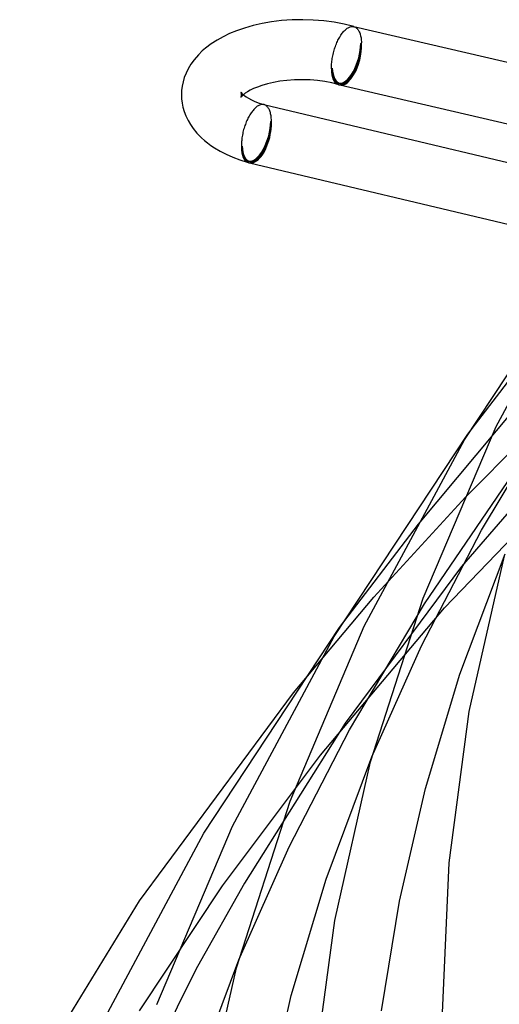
# Model space of a CAD drawing. Header units: millimetres. Extents: x -519 to 519, y -260 to 440.
# Tile 14 of 107: x -472 to -440, y 74 to 139. Entities that reach past the tile are written whole.
import ezdxf

# ---------------------------------------------------------------- set-up
doc = ezdxf.new("R2010")
doc.units = ezdxf.units.MM
doc.layers.add('HIDDEN', color=7, linetype='Continuous')
doc.layers.add('THICK', color=7, linetype='Continuous')

msp = doc.modelspace()

# ---------------------------------------------------------------- linework, layer by layer
at = {"layer": 'HIDDEN'}
for p, q in [((-449.903, 138.885), (-449.9, 138.884)), ((-449.9, 138.884), (-449.896, 138.883)), ((-449.896, 138.883), (-449.893, 138.883)), ((-449.893, 138.883), (-449.889, 138.882)), ((-449.889, 138.882), (-449.886, 138.881)), ((-449.886, 138.881), (-449.883, 138.88)), ((-449.883, 138.88), (-449.841, 138.865)), ((-449.841, 138.865), (-449.801, 138.846)), ((-449.801, 138.846), (-449.762, 138.822)), ((-449.762, 138.822), (-449.725, 138.794)), ((-449.725, 138.794), (-449.689, 138.761)), ((-449.689, 138.761), (-449.655, 138.724)), ((-449.655, 138.724), (-449.623, 138.682)), ((-449.623, 138.682), (-449.593, 138.637)), ((-449.593, 138.637), (-449.565, 138.587)), ((-449.565, 138.587), (-449.538, 138.534)), ((-449.538, 138.534), (-449.514, 138.476)), ((-449.514, 138.476), (-449.492, 138.415)), ((-449.492, 138.415), (-449.472, 138.35)), ((-449.472, 138.35), (-449.454, 138.282)), ((-449.454, 138.282), (-449.438, 138.211)), ((-449.395, 137.812), (-449.445, 137.769)), ((-449.438, 138.211), (-449.425, 138.137)), ((-449.425, 138.137), (-449.414, 138.06)), ((-449.414, 138.06), (-449.405, 137.98)), ((-449.405, 137.98), (-449.399, 137.897)), ((-449.399, 137.897), (-449.395, 137.812)), ((-451.345, 136.123), (-451.395, 136.08)), ((-457.425, 134.51), (-457.428, 134.517)), ((-457.428, 134.18), (-457.424, 134.189)), ((-457.425, 134.185), (-457.428, 134.18)), ((-457.417, 134.489), (-457.425, 134.51)), ((-457.41, 134.207), (-457.425, 134.185)), ((-457.424, 134.189), (-457.416, 134.209)), ((-457.409, 134.461), (-457.417, 134.489)), ((-457.416, 134.209), (-457.408, 134.236)), ((-457.371, 134.251), (-457.41, 134.207)), ((-457.402, 134.427), (-457.409, 134.461)), ((-457.408, 134.236), (-457.402, 134.27)), ((-457.397, 134.388), (-457.402, 134.427)), ((-457.402, 134.27), (-457.397, 134.308)), ((-457.395, 134.348), (-457.397, 134.388)), ((-457.397, 134.308), (-457.395, 134.348)), ((-457.315, 134.307), (-457.371, 134.251)), ((-457.268, 134.348), (-457.315, 134.307)), ((-455.89, 133.686), (-455.894, 133.686)), ((-455.887, 133.685), (-455.89, 133.686)), ((-455.884, 133.684), (-455.887, 133.685)), ((-455.881, 133.683), (-455.884, 133.684)), ((-455.877, 133.682), (-455.881, 133.683)), ((-455.874, 133.681), (-455.877, 133.682)), ((-455.833, 133.667), (-455.874, 133.681)), ((-455.793, 133.647), (-455.833, 133.667)), ((-455.754, 133.624), (-455.793, 133.647)), ((-455.717, 133.595), (-455.754, 133.624)), ((-455.682, 133.562), (-455.717, 133.595)), ((-455.648, 133.525), (-455.682, 133.562)), ((-455.616, 133.484), (-455.648, 133.525)), ((-455.586, 133.439), (-455.616, 133.484)), ((-455.558, 133.389), (-455.586, 133.439)), ((-455.532, 133.336), (-455.558, 133.389)), ((-455.509, 133.278), (-455.532, 133.336)), ((-455.487, 133.217), (-455.509, 133.278)), ((-455.467, 133.152), (-455.487, 133.217)), ((-455.45, 133.085), (-455.467, 133.152)), ((-455.435, 133.014), (-455.45, 133.085)), ((-455.445, 132.573), (-455.395, 132.616)), ((-455.422, 132.94), (-455.435, 133.014)), ((-455.412, 132.863), (-455.422, 132.94)), ((-455.404, 132.783), (-455.412, 132.863)), ((-455.399, 132.701), (-455.404, 132.783)), ((-455.395, 132.616), (-455.399, 132.701)), ((-457.395, 130.884), (-457.345, 130.927)), ((-442.31, 111.721), (-437.142, 118.477)), ((-431.524, 115.865), (-442.728, 102.91)), ((-442.451, 107.523), (-435.408, 114.665)), ((-441.39, 105.319), (-436.446, 113.596)), ((-445.595, 105.737), (-439.155, 113.443)), ((-443.859, 100.158), (-433.32, 111.108)), ((-445.182, 100.421), (-439.3, 109.058)), ((-448.58, 100.854), (-442.451, 107.523)), ((-450.858, 98.846), (-445.595, 105.737)), ((-445.388, 97.629), (-441.39, 105.319)), ((-442.728, 102.91), (-450.472, 92.457)), ((-453.936, 94.477), (-448.58, 100.854)), ((-450.186, 92.011), (-445.182, 100.421)), ((-452.135, 90.331), (-443.859, 100.158)), ((-448.702, 90.216), (-445.388, 97.629)), ((-450.472, 92.457), (-457.182, 81.795)), ((-454.224, 84.214), (-450.186, 92.011)), ((-458.653, 81.628), (-452.135, 90.331)), ((-457.577, 76.688), (-454.224, 84.214)), ((-464.189, 73.292), (-458.653, 81.628)), ((-457.182, 81.795), (-460.319, 76.241)), ((-460.319, 76.241), (-461.566, 73.791)), ((-461.566, 73.791), (-466.452, 63.16))]:
    msp.add_line(p, q, dxfattribs=at)
for centre, end in [((-450.395, 136.946), 256.96678), ((-456.395, 131.75), 256.64781)]:
    msp.add_arc(centre, 1.9, 253.89807, end, dxfattribs=at)
for centre, major_axis, ratio, start_param, end_param in [((-450.395, 136.946), (0.555, 1.922), 0.433013, -3.082261, -0.982794), ((-450.395, 136.946), (0.451, 1.948), 0.460832, -2.577516, -1.00672), ((-450.395, 136.946), (0.527, 1.825), 0.433013, -3.141586, -0.982794), ((-450.395, 136.946), (0.429, 1.851), 0.460832, -3.141488, -1.00672), ((-450.395, 136.946), (0.429, 1.851), 0.460832, 2.134873, 3.141697), ((-450.395, 136.946), (0.527, 1.825), 0.433013, 2.158799, 3.141599), ((-450.395, 136.946), (0.451, 1.948), 0.460832, -3.141488, -2.577516), ((-456.395, 131.75), (-0.527, -1.825), 0.433013, 0.000007, 2.158799), ((-456.395, 131.75), (0.555, 1.922), 0.433013, -3.088197, -0.982794), ((-456.395, 131.75), (-0.439, -1.849), 0.458052, 0.000099, 2.137425), ((-456.395, 131.75), (0.462, 1.946), 0.458052, -2.574964, -1.004167), ((-456.395, 131.75), (-0.527, -1.825), 0.433013, -0.982794, 0.000007), ((-456.395, 131.75), (-0.439, -1.849), 0.458052, -1.004167, 0.000099), ((-456.395, 131.75), (0.462, 1.946), 0.458052, -3.141494, -2.574964)]:
    msp.add_ellipse(centre, major_axis=major_axis, ratio=ratio, start_param=start_param, end_param=end_param, dxfattribs=at)
at = {"layer": 'THICK'}
for p, q in [((-455.401, 139.202), (-456.02, 139.094)), ((-454.729, 139.284), (-455.401, 139.202)), ((-454.022, 139.334), (-454.729, 139.284)), ((-453.313, 139.348), (-454.022, 139.334)), ((-452.605, 139.326), (-453.313, 139.348)), ((-451.903, 139.268), (-452.605, 139.326)), ((-451.215, 139.174), (-451.903, 139.268)), ((-450.546, 139.047), (-451.215, 139.174)), ((-457.718, 138.613), (-458.181, 138.424)), ((-457.2, 138.792), (-457.718, 138.613)), ((-456.619, 138.958), (-457.2, 138.792)), ((-456.02, 139.094), (-456.619, 138.958)), ((-450.672, 138.447), (-450.627, 138.503)), ((-450.627, 138.503), (-450.582, 138.556)), ((-450.582, 138.556), (-450.537, 138.605)), ((-449.903, 138.886), (-450.546, 139.047)), ((-450.537, 138.605), (-450.491, 138.651)), ((-450.491, 138.651), (-450.445, 138.692)), ((-450.445, 138.692), (-450.394, 138.735)), ((-450.394, 138.735), (-450.342, 138.772)), ((-450.342, 138.772), (-450.291, 138.805)), ((-450.291, 138.805), (-450.241, 138.833)), ((-450.241, 138.833), (-450.19, 138.855)), ((-450.19, 138.855), (-450.14, 138.873)), ((-450.14, 138.873), (-450.091, 138.886)), ((-450.091, 138.886), (-450.042, 138.893)), ((-450.042, 138.893), (-449.995, 138.896)), ((-449.995, 138.896), (-449.948, 138.893)), ((-449.948, 138.893), (-449.903, 138.885)), ((-449.904, 138.885), (-427.839, 133.777)), ((-459.017, 137.993), (-459.407, 137.742)), ((-458.616, 138.216), (-459.017, 137.993)), ((-458.181, 138.424), (-458.616, 138.216)), ((-451.07, 137.736), (-451.035, 137.818)), ((-451.035, 137.818), (-450.999, 137.897)), ((-450.999, 137.897), (-450.962, 137.975)), ((-450.962, 137.975), (-450.923, 138.05)), ((-450.923, 138.05), (-450.884, 138.123)), ((-450.884, 138.123), (-450.843, 138.194)), ((-450.843, 138.194), (-450.801, 138.262)), ((-450.801, 138.262), (-450.759, 138.327)), ((-450.759, 138.327), (-450.715, 138.389)), ((-450.715, 138.389), (-450.672, 138.447)), ((-460.007, 137.266), (-460.261, 137.016)), ((-459.798, 137.446), (-460.007, 137.266)), ((-459.407, 137.742), (-459.798, 137.446)), ((-451.269, 137.129), (-451.246, 137.218)), ((-451.246, 137.218), (-451.221, 137.307)), ((-451.221, 137.307), (-451.194, 137.395)), ((-451.194, 137.395), (-451.165, 137.482)), ((-451.165, 137.482), (-451.135, 137.569)), ((-451.135, 137.569), (-451.103, 137.653)), ((-451.103, 137.653), (-451.07, 137.736)), ((-460.55, 136.683), (-460.767, 136.382)), ((-460.261, 137.016), (-460.55, 136.683)), ((-451.387, 136.416), (-451.379, 136.503)), ((-451.379, 136.503), (-451.369, 136.591)), ((-451.369, 136.591), (-451.358, 136.68)), ((-451.358, 136.68), (-451.344, 136.769)), ((-451.344, 136.769), (-451.328, 136.859)), ((-451.328, 136.859), (-451.311, 136.949)), ((-451.311, 136.949), (-451.291, 137.039)), ((-451.291, 137.039), (-451.269, 137.129)), ((-460.948, 136.079), (-461.09, 135.788)), ((-460.767, 136.382), (-460.948, 136.079)), ((-451.396, 136.162), (-451.395, 136.245)), ((-451.395, 136.08), (-451.396, 136.162)), ((-451.395, 136.245), (-451.392, 136.33)), ((-451.392, 136.33), (-451.387, 136.416)), ((-461.289, 135.208), (-461.349, 134.919)), ((-461.204, 135.495), (-461.289, 135.208)), ((-461.09, 135.788), (-461.204, 135.495)), ((-454.837, 135.242), (-455.262, 135.166)), ((-454.364, 135.301), (-454.837, 135.242)), ((-453.853, 135.338), (-454.364, 135.301)), ((-453.337, 135.348), (-453.853, 135.338)), ((-452.822, 135.332), (-453.337, 135.348)), ((-452.316, 135.289), (-452.822, 135.332)), ((-451.83, 135.222), (-452.316, 135.289)), ((-451.372, 135.133), (-451.83, 135.222)), ((-461.384, 134.634), (-461.395, 134.348)), ((-461.349, 134.919), (-461.384, 134.634)), ((-456.99, 134.545), (-457.144, 134.444)), ((-456.809, 134.647), (-456.99, 134.545)), ((-456.589, 134.754), (-456.809, 134.647)), ((-456.332, 134.861), (-456.589, 134.754)), ((-456.027, 134.968), (-456.332, 134.861)), ((-455.66, 135.074), (-456.027, 134.968)), ((-455.262, 135.166), (-455.66, 135.074)), ((-450.95, 135.025), (-451.372, 135.133)), ((-450.847, 134.998), (-430.234, 130.225)), ((-461.395, 134.348), (-461.384, 134.072)), ((-461.384, 134.072), (-461.352, 133.795)), ((-457.428, 134.517), (-457.424, 134.509)), ((-457.424, 134.509), (-457.406, 134.486)), ((-457.406, 134.486), (-457.361, 134.434)), ((-457.361, 134.434), (-457.302, 134.378)), ((-457.302, 134.378), (-457.243, 134.327)), ((-457.144, 134.444), (-457.268, 134.348)), ((-457.243, 134.327), (-457.168, 134.269)), ((-457.168, 134.269), (-457.075, 134.205)), ((-457.075, 134.205), (-456.933, 134.117)), ((-456.933, 134.117), (-456.731, 134.009)), ((-456.731, 134.009), (-456.493, 133.9)), ((-456.493, 133.9), (-456.218, 133.793)), ((-461.352, 133.795), (-461.296, 133.517)), ((-461.296, 133.517), (-461.217, 133.24)), ((-461.217, 133.24), (-461.101, 132.932)), ((-456.668, 133.25), (-456.713, 133.192)), ((-456.624, 133.306), (-456.668, 133.25)), ((-456.578, 133.358), (-456.624, 133.306)), ((-456.532, 133.407), (-456.578, 133.358)), ((-456.486, 133.453), (-456.532, 133.407)), ((-456.44, 133.495), (-456.486, 133.453)), ((-456.388, 133.537), (-456.44, 133.495)), ((-456.336, 133.575), (-456.388, 133.537)), ((-456.285, 133.607), (-456.336, 133.575)), ((-456.233, 133.635), (-456.285, 133.607)), ((-456.182, 133.658), (-456.233, 133.635)), ((-456.218, 133.793), (-455.894, 133.687)), ((-456.132, 133.675), (-456.182, 133.658)), ((-456.082, 133.688), (-456.132, 133.675)), ((-456.033, 133.695), (-456.082, 133.688)), ((-455.986, 133.698), (-456.033, 133.695)), ((-455.939, 133.695), (-455.986, 133.698)), ((-455.894, 133.686), (-455.939, 133.695)), ((-455.894, 133.687), (-431.705, 127.944)), ((-461.101, 132.932), (-460.954, 132.627)), ((-460.954, 132.627), (-460.797, 132.359)), ((-457.035, 132.621), (-457.07, 132.54)), ((-456.999, 132.701), (-457.035, 132.621)), ((-456.961, 132.778), (-456.999, 132.701)), ((-456.922, 132.853), (-456.961, 132.778)), ((-456.882, 132.926), (-456.922, 132.853)), ((-456.841, 132.997), (-456.882, 132.926)), ((-456.799, 133.065), (-456.841, 132.997)), ((-456.756, 133.13), (-456.799, 133.065)), ((-456.713, 133.192), (-456.756, 133.13)), ((-460.797, 132.359), (-460.613, 132.095)), ((-460.613, 132.095), (-460.358, 131.784)), ((-457.27, 131.933), (-457.292, 131.843)), ((-457.247, 132.022), (-457.27, 131.933)), ((-457.222, 132.111), (-457.247, 132.022)), ((-457.195, 132.199), (-457.222, 132.111)), ((-457.166, 132.286), (-457.195, 132.199)), ((-457.135, 132.372), (-457.166, 132.286)), ((-457.103, 132.457), (-457.135, 132.372)), ((-457.07, 132.54), (-457.103, 132.457)), ((-460.358, 131.784), (-460.062, 131.481)), ((-460.062, 131.481), (-459.865, 131.306)), ((-459.865, 131.306), (-459.654, 131.134)), ((-457.38, 131.307), (-457.387, 131.22)), ((-457.37, 131.395), (-457.38, 131.307)), ((-457.359, 131.484), (-457.37, 131.395)), ((-457.345, 131.573), (-457.359, 131.484)), ((-457.329, 131.663), (-457.345, 131.573)), ((-457.312, 131.753), (-457.329, 131.663)), ((-457.292, 131.843), (-457.312, 131.753)), ((-459.654, 131.134), (-459.427, 130.967)), ((-459.427, 130.967), (-459.184, 130.805)), ((-459.184, 130.805), (-458.809, 130.583)), ((-458.809, 130.583), (-458.403, 130.375)), ((-457.395, 131.049), (-457.397, 130.966)), ((-457.397, 130.966), (-457.395, 130.884)), ((-457.392, 131.134), (-457.395, 131.049)), ((-457.387, 131.22), (-457.392, 131.134)), ((-458.403, 130.375), (-457.97, 130.182)), ((-457.97, 130.182), (-457.51, 130.007)), ((-457.51, 130.007), (-456.95, 129.828)), ((-456.857, 129.804), (-433.932, 124.362)), ((-442.526, 111.358), (-433.763, 124.595)), ((-440.413, 112.245), (-433.838, 124.468)), ((-445.28, 100.788), (-440.413, 112.245)), ((-451.214, 98.248), (-442.31, 111.721)), ((-449.205, 98.921), (-442.526, 111.358)), ((-442.833, 95.725), (-439.827, 103.744)), ((-442.208, 93.235), (-439.861, 103.617)), ((-448.791, 89.89), (-445.28, 100.788)), ((-459.902, 85.137), (-450.858, 98.846)), ((-454.152, 87.257), (-449.205, 98.921)), ((-457.997, 85.596), (-451.214, 98.248)), ((-445.13, 88.103), (-442.833, 95.725)), ((-464.199, 80.625), (-453.936, 94.477)), ((-443.557, 83.165), (-442.208, 93.235)), ((-451.748, 82.064), (-448.702, 90.216)), ((-451.177, 79.317), (-448.791, 89.89)), ((-446.863, 80.614), (-445.13, 88.103)), ((-457.721, 76.164), (-454.152, 87.257)), ((-463.024, 73.725), (-457.997, 85.596)), ((-466.789, 72.272), (-459.902, 85.137)), ((-444, 73.164), (-443.557, 83.165)), ((-454.077, 74.313), (-451.748, 82.064)), ((-472.177, 67.58), (-464.199, 80.625)), ((-448.062, 73.298), (-446.863, 80.614)), ((-452.549, 69.061), (-451.177, 79.317)), ((-460.663, 68.403), (-457.577, 76.688)), ((-460.147, 65.399), (-457.721, 76.164)), ((-455.833, 66.696), (-454.077, 74.313))]:
    msp.add_line(p, q, dxfattribs=at)
for centre, major_axis, ratio, start_param, end_param in [((-450.395, 136.946), (0.451, 1.948), 0.460832, 2.134873, 3.141697), ((-450.395, 136.946), (0.555, 1.922), 0.433013, 2.158799, 3.141599), ((-450.395, 136.946), (0.555, 1.922), 0.433013, -3.141586, -3.082261), ((-456.395, 131.75), (0.462, 1.946), 0.458052, 2.137425, 3.141691), ((-456.395, 131.75), (0.555, 1.922), 0.433013, 2.158799, 3.141599), ((-456.395, 131.75), (0.555, 1.922), 0.433013, -3.141586, -3.088197)]:
    msp.add_ellipse(centre, major_axis=major_axis, ratio=ratio, start_param=start_param, end_param=end_param, dxfattribs=at)

doc.saveas('drawing.dxf')
